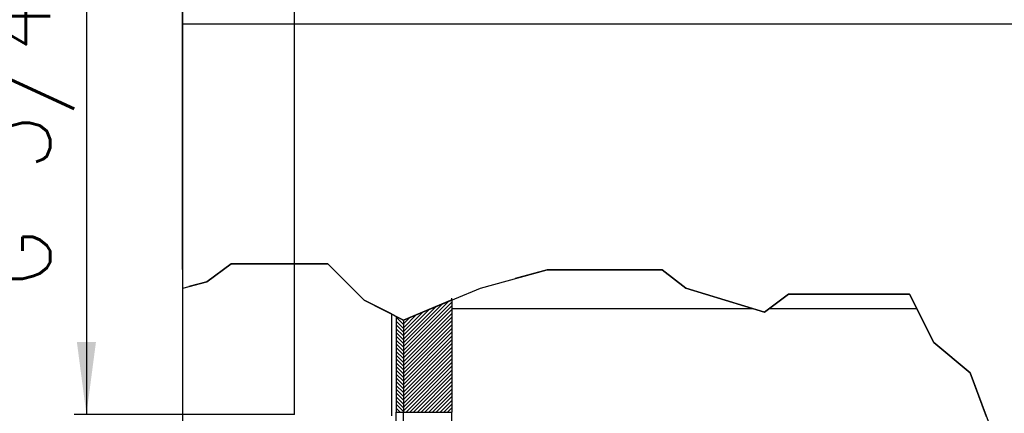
# Model space of a CAD drawing. Header units: inches. Extents: x 2294 to 4489, y 2818 to 4211.
# Tile 12 of 27: x 2717 to 2879, y 3975 to 4040. Entities that reach past the tile are written whole.
import ezdxf

# ---------------------------------------------------------------- set-up
doc = ezdxf.new("R2010")
doc.units = ezdxf.units.IN
doc.layers.add('1', color=7, linetype='Continuous')
doc.styles.add('CONVERTER_11', font='txt.shx', dxfattribs={"width": 0.9})
doc.dimstyles.new('ME10_DIM_31', dxfattribs={"dimtxt": 12, "dimasz": 12, "dimexe": 2, "dimexo": 1.5, "dimgap": 2, "dimtad": 1, "dimdsep": 46, "dimtxsty": 'CONVERTER_11', "dimsah": 1, "dimcen": 0.09, "dimclrd": 2, "dimclre": 2, "dimclrt": 2, "dimadec": 0, "dimazin": 0, "dimtfac": 1, "dimtdec": 4, "dimtofl": 0, "dimtmove": 0, "dimatfit": 0, "dimfxl": 0, "dimtolj": 1, "dimtzin": 0, "dimarcsym": 0})
doc.dimstyles.new('ME10_DIM_38', dxfattribs={"dimtxt": 12, "dimasz": 12, "dimexe": 2, "dimexo": 1.5, "dimgap": 2, "dimtad": 1, "dimdsep": 46, "dimtxsty": 'CONVERTER_11', "dimsah": 1, "dimcen": 0.09, "dimclrd": 2, "dimclre": 2, "dimclrt": 2, "dimadec": 0, "dimazin": 0, "dimtfac": 1, "dimtdec": 4, "dimtofl": 0, "dimtmove": 0, "dimatfit": 0, "dimfxl": 0, "dimtolj": 1, "dimtzin": 0, "dimarcsym": 0})

# ---------------------------------------------------------------- blocks, each defined once
blk = doc.blocks.new('*D23')
at = {"layer": '1', "color": 2, "linetype": 'Continuous'}
for p, q in [((2743.52, 3998.42), (2743.52, 4105.51)), ((2762.05, 3974.46), (2762.05, 4105.51)), ((2719.52, 4103.51), (2743.52, 4103.51)), ((2762.05, 4103.51), (2800.6, 4103.51))]:
    blk.add_line(p, q, dxfattribs=at)
at = {"layer": '1', "color": 2}
for points in [[(2731.52, 4101.93), (2731.52, 4105.09), (2743.52, 4103.51)], [(2774.05, 4105.09), (2774.05, 4101.93), (2762.05, 4103.51)]]:
    blk.add_solid(points, dxfattribs=at)
at = {"layer": '1', "color": 2, "insert": (2782.6, 4105.51), "char_height": 12, "attachment_point": 7, "rotation": 0.0001, "line_spacing_factor": 0.60024, "style": 'CONVERTER_11'}
blk.add_mtext('30', dxfattribs=at)
blk = doc.blocks.new('*D30')
at = {"layer": '1', "color": 2, "linetype": 'Continuous'}
for p, q in [((2727.63, 4085.48), (2727.63, 3974.46)), ((2762.05, 3974.46), (2725.63, 3974.46)), ((2766.13, 3948.02), (2725.63, 3948.02)), ((2727.63, 3948.02), (2727.63, 3924.02))]:
    blk.add_line(p, q, dxfattribs=at)
at = {"layer": '1', "color": 2}
for points in [[(2726.05, 3986.46), (2729.21, 3986.46), (2727.63, 3974.46)], [(2729.21, 3936.02), (2726.05, 3936.02), (2727.63, 3948.02)]]:
    blk.add_solid(points, dxfattribs=at)
at = {"layer": '1', "color": 2, "insert": (2725.63, 3995.48), "char_height": 12, "attachment_point": 7, "rotation": 90, "line_spacing_factor": 0.60024, "style": 'CONVERTER_11'}
blk.add_mtext("G 3/4'' EK", dxfattribs=at)
blk = doc.blocks.new('*D34')
at = {"layer": '1', "color": 2, "linetype": 'Continuous'}
blk.add_line((2743.55, 3917.75), (2743.55, 4141.41), dxfattribs=at)
blk = doc.blocks.new('SL')
at = {"linetype": 'Continuous'}
h = blk.add_hatch(dxfattribs=at)
h.set_pattern_fill('_USER', color=253, scale=0.441942, angle=45, pattern_type=0)
h.set_pattern_definition([(45, (0, 0), (-0.3125, 0.3125), [])])
h.paths.add_polyline_path([(2788.052, 3993.394), (2780.052, 3990.082), (2780.052, 3974.867), (2780.052, 3974.86), (2788.052, 3974.86)])
h = blk.add_hatch(dxfattribs=at)
h.set_pattern_fill('_USER', color=253, scale=0.441942, angle=135, pattern_type=0)
h.set_pattern_definition([(135, (0, 0), (-0.3125, -0.3125), [])])
h.paths.add_polyline_path([(2780.052, 3990.082), (2778.852, 3990.688), (2778.852, 3974.867), (2780.052, 3974.867)])
at = {"color": 7, "linetype": 'Continuous'}
for p, q in [((3521.552, 4038.967), (2743.515, 4038.967)), ((2743.515, 4038.967), (2743.515, 3996.922)), ((2743.552, 3916.248), (2743.552, 4005.067)), ((2788.052, 3993.394), (2788.052, 3993.667)), ((2788.052, 3993.394), (2788.052, 3974.86)), ((2778.852, 3990.688), (2778.852, 3974.867)), ((2788.052, 3991.967), (2837.792, 3991.967)), ((2840.543, 3991.967), (2864.943, 3991.967)), ((2780.052, 3990.082), (2780.052, 3974.867)), ((2780.052, 3990.082), (2780.052, 3974.867)), ((2778.852, 3974.867), (2780.052, 3974.867)), ((2778.852, 3967.967), (2778.852, 3974.867)), ((2780.052, 3974.867), (2780.052, 3974.86)), ((2780.052, 3974.86), (2788.052, 3974.86)), ((2780.052, 3971.867), (2780.052, 3974.86)), ((2788.052, 3971.867), (2788.052, 3974.86))]:
    blk.add_line(p, q, dxfattribs=at)
at = {"color": 12, "linetype": 'Continuous'}
for p, q in [((2751.552, 3999.367), (2747.552, 3996.367)), ((2767.552, 3999.367), (2751.552, 3999.367)), ((2773.552, 3993.367), (2767.552, 3999.367)), ((2803.819, 3998.367), (2798.521, 3996.922)), ((2822.819, 3998.367), (2803.819, 3998.367)), ((2826.743, 3995.367), (2822.819, 3998.367)), ((2747.552, 3996.367), (2744.552, 3995.617)), ((2839.743, 3991.367), (2826.743, 3995.367)), ((2843.743, 3994.367), (2839.743, 3991.367)), ((2863.743, 3994.367), (2843.743, 3994.367)), ((2867.743, 3986.367), (2863.743, 3994.367)), ((2778.052, 3991.093), (2773.552, 3993.367)), ((2788.052, 3993.394), (2780.052, 3990.082)), ((2788.052, 3993.394), (2780.052, 3990.082)), ((2778.052, 3991.093), (2780.052, 3990.082)), ((2780.052, 3990.082), (2778.852, 3990.688)), ((2873.743, 3981.367), (2867.743, 3986.367)), ((2876.477, 3974.077), (2873.743, 3981.367))]:
    blk.add_line(p, q, dxfattribs=at)
at = {"color": 124, "linetype": 'Continuous'}
blk.add_line((2778.052, 3991.093), (2778.052, 3974.243), dxfattribs=at)
at = {"layer": '1', "color": 12, "linetype": 'Continuous'}
for p, q in [((2747.552, 3996.367), (2751.552, 3999.367)), ((2751.552, 3999.367), (2767.552, 3999.367)), ((2767.552, 3999.367), (2773.552, 3993.367)), ((2792.819, 3995.367), (2803.819, 3998.367)), ((2803.819, 3998.367), (2810.819, 3998.367)), ((2810.819, 3998.367), (2822.819, 3998.367)), ((2822.819, 3998.367), (2826.743, 3995.367)), ((2743.552, 3995.367), (2747.552, 3996.367)), ((2743.552, 3918.155), (2743.552, 3995.367)), ((2780.052, 3990.082), (2792.819, 3995.367)), ((2826.743, 3995.367), (2839.743, 3991.367)), ((2839.743, 3991.367), (2843.743, 3994.367)), ((2843.743, 3994.367), (2857.743, 3994.367)), ((2857.743, 3994.367), (2863.743, 3994.367)), ((2863.743, 3994.367), (2867.743, 3986.367)), ((2773.552, 3993.367), (2780.052, 3990.082)), ((2867.743, 3986.367), (2873.743, 3981.367)), ((2873.743, 3981.367), (2876.743, 3973.367))]:
    blk.add_line(p, q, dxfattribs=at)
at = {"layer": '1'}
blk.add_blockref('*D34', (0, 0), dxfattribs=at)
dim = blk.add_linear_dim(base=(2743.515, 4103.505), p1=(2762.052, 3972.963), p2=(2743.515, 3996.922), text='30', dimstyle='ME10_DIM_31', dxfattribs=at)
dim.commit()
dim.dimension.update_dxf_attribs({"geometry": '*D23', "text_midpoint": (2791.6, 4111.505), "text_rotation": 0.00014})
dim = blk.add_linear_dim(base=(2727.626, 3974.463), p1=(2767.631, 3948.022), p2=(2763.552, 3974.463), angle=90, text="G 3/4'' EK", dimstyle='ME10_DIM_38', dxfattribs=at)
dim.commit()
dim.dimension.update_dxf_attribs({"geometry": '*D30', "text_midpoint": (2719.626, 4040.477), "text_rotation": 90})

msp = doc.modelspace()

# ---------------------------------------------------------------- block references
msp.add_blockref('SL', (0, 0))

doc.saveas('drawing.dxf')
